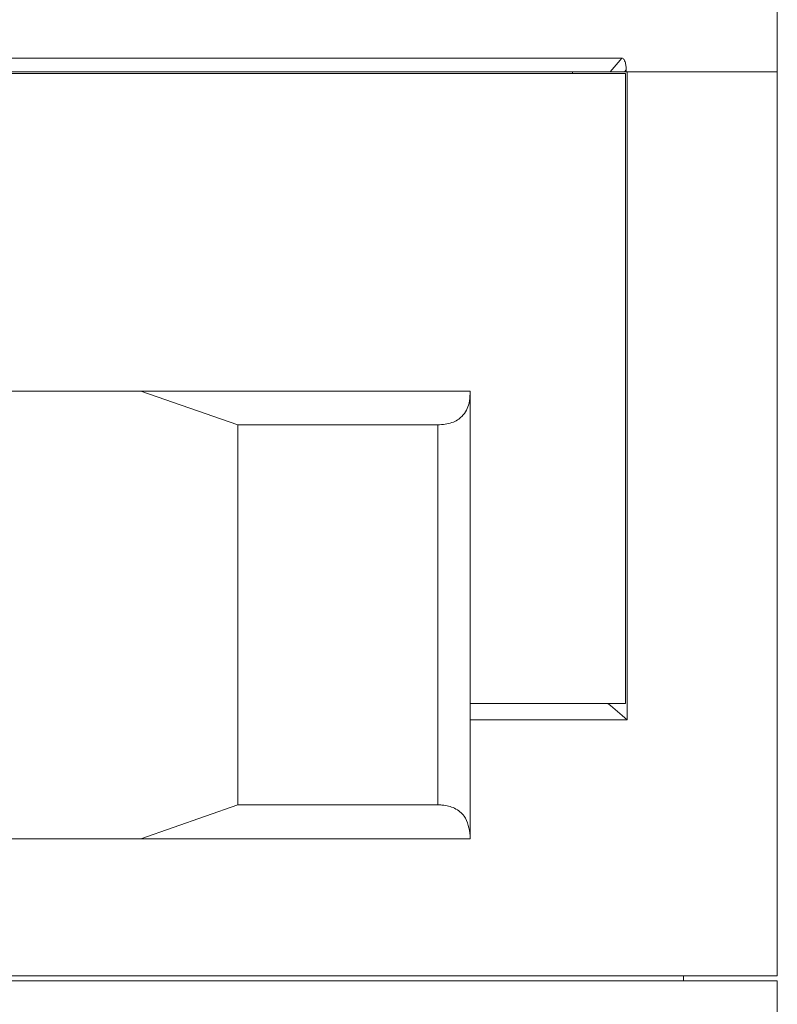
# Model space of a CAD drawing. Header units: inches. Extents: x -4 to 22.9, y -7.2 to 15.7.
# Tile 65 of 127: x 6.1 to 7.4, y 3.8 to 5.6. Entities that reach past the tile are written whole.
import ezdxf

# ---------------------------------------------------------------- set-up
doc = ezdxf.new("R2010")
doc.units = ezdxf.units.IN
doc.header["$MEASUREMENT"] = 0

msp = doc.modelspace()

# ---------------------------------------------------------------- linework, layer by layer
at = {"color": 7, "linetype": 'Continuous', "lineweight": 15}
for p, q in [((7.4472, 5.4809), (7.4472, 6.1059)), ((7.1627, 5.5059), (3.8567, 5.5059)), ((7.1705, 5.4848), (7.1672, 5.4809)), ((7.1705, 5.4848), (7.1705, 5.4809)), ((7.1413, 5.4809), (3.8781, 5.4809)), ((5.9472, 5.4779), (7.1692, 5.4779)), ((7.0722, 5.4779), (7.0722, 5.4809)), ((7.1656, 5.4809), (7.1437, 5.4809)), ((7.1705, 5.4809), (7.1672, 5.4809)), ((7.1692, 5.4779), (7.1692, 4.3239)), ((7.1705, 5.4809), (7.4472, 5.4809)), ((7.1722, 5.4809), (7.4472, 5.4809)), ((7.1722, 5.4809), (7.1722, 4.2939)), ((7.4472, 3.8249), (7.4472, 5.4809)), ((4.7376, 4.8959), (6.2818, 4.8959)), ((6.4596, 4.8339), (6.2818, 4.8959)), ((6.2818, 4.8959), (6.8847, 4.8959)), ((6.8847, 4.8959), (6.8847, 4.8908)), ((6.8847, 4.8908), (6.8847, 4.081)), ((6.4596, 4.8339), (6.4596, 4.1379)), ((6.8255, 4.8339), (6.4596, 4.8339)), ((6.8255, 4.1379), (6.8255, 4.8339)), ((7.1692, 4.3239), (6.8847, 4.3239)), ((7.1722, 4.2939), (6.8847, 4.2939)), ((6.2818, 4.0759), (6.4596, 4.1379)), ((6.4596, 4.1379), (6.8255, 4.1379)), ((6.8847, 4.081), (6.8847, 4.0759)), ((4.7376, 4.0759), (6.2818, 4.0759)), ((6.8847, 4.0759), (6.2818, 4.0759)), ((3.5722, 3.8249), (7.4472, 3.8249)), ((7.2757, 3.8159), (7.2757, 3.8249)), ((3.5722, 3.8159), (7.4472, 3.8159)), ((7.4472, 3.3779), (7.4472, 3.8159))]:
    msp.add_line(p, q, dxfattribs=at)
at = {"color": 7, "linetype": 'Continuous', "lineweight": 15, "flags": 128}
msp.add_lwpolyline([(7.1413, 5.4809), (7.1595, 5.5021), (7.1627, 5.5059)], dxfattribs=at)
at = {"color": 7, "linetype": 'Continuous', "lineweight": 15}
for points, knots in [([(7.1705, 5.4848), (7.1704, 5.4872), (7.1702, 5.4921), (7.1688, 5.4986), (7.1669, 5.503), (7.1648, 5.5055), (7.1634, 5.5058), (7.1627, 5.5059)], [0, 0, 0, 0, 0.251932, 0.525153, 0.721312, 0.860332, 1, 1, 1, 1]), ([(7.1413, 5.4809), (7.1419, 5.4809), (7.1432, 5.4809), (7.1466, 5.4809), (7.1518, 5.4809), (7.1592, 5.4809), (7.1642, 5.4809), (7.1672, 5.4809)], [0, 0, 0, 0, 0.098426, 0.239758, 0.417245, 0.657171, 1, 1, 1, 1]), ([(6.8255, 4.8339), (6.8346, 4.8348), (6.8528, 4.8365), (6.8732, 4.8506), (6.8834, 4.8695), (6.8843, 4.885), (6.8847, 4.8908)], [0, 0, 0, 0, 0.23821, 0.4754072, 0.8029901, 1, 1, 1, 1]), ([(6.8847, 4.081), (6.8829, 4.0941), (6.8801, 4.1148), (6.8583, 4.1324), (6.8396, 4.1376), (6.8281, 4.1379), (6.8255, 4.1379)], [0, 0, 0, 0, 0.449896, 0.709564, 0.934522, 1, 1, 1, 1])]:
    msp.add_open_spline(points, degree=3, knots=knots, dxfattribs=at)
msp.add_open_spline([(7.1371, 4.3239), (7.1488, 4.3139), (7.1605, 4.3039), (7.1722, 4.2939)], degree=3, dxfattribs=at)

doc.saveas('drawing.dxf')
